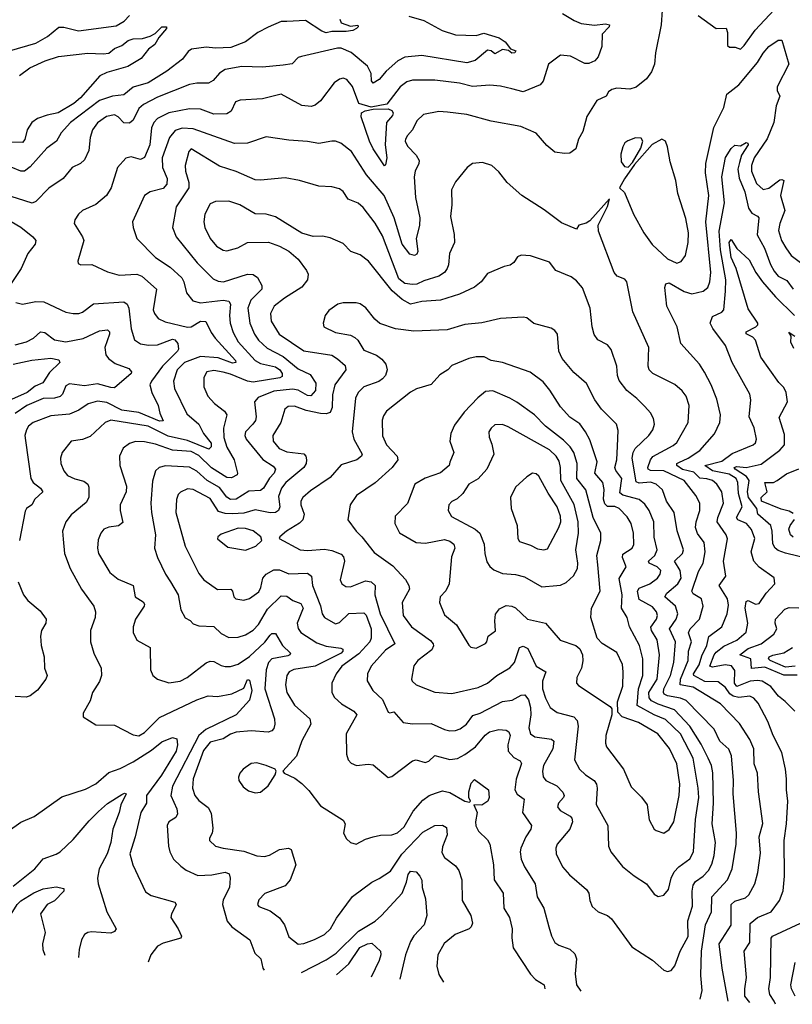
# Model space of a CAD drawing. Extents: x 1246230 to 1426786, y 660032 to 763141.
# Tile 61 of 256: x 1288870 to 1292991, y 668232 to 673482. Entities that reach past the tile are written whole.
import ezdxf

# ---------------------------------------------------------------- set-up
doc = ezdxf.new("R2010")
doc.units = 0

msp = doc.modelspace()

# ---------------------------------------------------------------- linework, layer by layer
at = {"layer": '0CON10XD'}
for points in [[(1290945, 673501.1), (1291025, 673477.5), (1291124, 673425), (1291195, 673402.1), (1291305, 673398.8), (1291345, 673410), (1291426.5, 673386.5), (1291458.5, 673365), (1291487.4, 673327.4), (1291515.5, 673315.5), (1291510.6, 673305), (1291495, 673304), (1291478, 673318), (1291445, 673322.9), (1291405, 673301.1), (1291385, 673317.1), (1291365, 673320), (1291300, 673265), (1291255, 673252.9), (1291015, 673291.2), (1290925, 673282.7), (1290887, 673263), (1290825, 673208.5), (1290786.6, 673163.4), (1290755, 673143.6), (1290746.9, 673156.9), (1290745, 673196.2), (1290725, 673233.8), (1290637.1, 673307.1), (1290585, 673330.5), (1290565, 673330.8), (1290373.1, 673286.9), (1290355, 673280), (1290323.6, 673246.4), (1290275, 673240.3), (1290165, 673230), (1290055, 673232.3), (1289965, 673217.3), (1289935, 673196.9), (1289901.7, 673158.3), (1289876.5, 673143.5), (1289813.8, 673143.8), (1289775, 673136.2), (1289605, 673069.2), (1289529.5, 673030.5), (1289505, 673009.1), (1289475, 672946.7), (1289455, 672930.4), (1289425, 672931.8), (1289395.2, 672965.2), (1289375, 672975.3), (1289333.6, 672966.4), (1289285, 672933.1), (1289258.5, 672895), (1289245.4, 672855), (1289237.7, 672785), (1289214.7, 672735.3), (1289194.6, 672715.4), (1289150, 672695), (1289101.2, 672635), (1289025.4, 672584.6), (1288955, 672513.8), (1288935.9, 672504.1), (1288785, 672551.9)], [(1288815, 673315.5), (1288955, 673357.9), (1289017.6, 673392.4), (1289077.7, 673442.3), (1289105, 673443.3), (1289183.9, 673423.9), (1289385, 673450.4), (1289427.3, 673475), (1289455, 673504.6)], [(1290576.7, 673485), (1290583.8, 673465), (1290635, 673447.7), (1290673.6, 673453.6), (1290675.6, 673445), (1290667.1, 673435), (1290646, 673425), (1290611.4, 673418.6), (1290535, 673420), (1290505, 673412.2), (1290481, 673421), (1290395, 673478.2), (1290295, 673472.3), (1290265, 673473.3), (1290195, 673443.3), (1290140.8, 673415), (1290074.3, 673365), (1289995.8, 673335), (1289915, 673330.6), (1289864.8, 673335.2), (1289785.3, 673324.7), (1289767.6, 673312.4), (1289738.7, 673271.3), (1289655, 673207.3), (1289555, 673146.6), (1289475, 673122.1), (1289425, 673081.1), (1289365, 673075.3), (1289295, 673051.6), (1289141.3, 672935), (1289090.1, 672879.9), (1289065.3, 672834.7), (1289015, 672797.5), (1288925, 672697.1), (1288894.7, 672675.3), (1288875, 672674.6), (1288825, 672696.2)], [(1291765, 673514.6), (1291827.4, 673477.4), (1291865, 673462.5), (1291935, 673453.1), (1291995, 673460.5), (1292016.7, 673455), (1292014.4, 673445), (1291976.2, 673405), (1291975, 673340), (1291956.2, 673285), (1291937, 673263), (1291905, 673248), (1291885, 673248.8), (1291808.3, 673288.3), (1291755, 673293.1), (1291690, 673245), (1291662.5, 673155), (1291645.8, 673135), (1291555, 673097.8), (1291495.5, 673114.5), (1291435, 673128.4), (1291377, 673133), (1291285, 673126.1), (1291215, 673143.8), (1291085, 673160.8), (1290965, 673160.3), (1290935, 673150.4), (1290900, 673125), (1290828.1, 673031.9), (1290745, 673015.9), (1290679.1, 673035), (1290645, 673126.9), (1290615, 673164.3), (1290595, 673171.4), (1290575, 673165.7), (1290547.5, 673145), (1290475, 673049.4), (1290445, 673026), (1290425, 673018.8), (1290375, 673025.6), (1290265, 673085.4), (1290165, 673061.2), (1290045, 673053.6), (1290020.8, 673045), (1289997.1, 672995), (1289975, 672980), (1289905, 672979.5), (1289835, 673004.6), (1289775, 673007.8), (1289665, 672985.8), (1289605.5, 672955), (1289586.1, 672933.9), (1289572.4, 672905), (1289563.9, 672815), (1289535, 672746.9), (1289515, 672737.1), (1289465, 672750.6), (1289435.7, 672744.3), (1289392.2, 672695), (1289358.1, 672585), (1289332.9, 672545), (1289275, 672497.5), (1289205, 672464.3), (1289182.9, 672445), (1289163.3, 672415), (1289161.1, 672395), (1289205.6, 672325), (1289211.1, 672305), (1289180, 672195), (1289182.3, 672182.3), (1289195.8, 672175.8), (1289255, 672177.8), (1289338.3, 672138.3), (1289400.2, 672120.2), (1289495, 672125.4), (1289521.1, 672115), (1289599.4, 672045), (1289582.3, 671935), (1289588.5, 671915), (1289608.5, 671888.5), (1289645, 671870.4), (1289765, 671842.9), (1289785, 671845.3), (1289835, 671875.3), (1289863.3, 671873.3), (1289891.3, 671815), (1289912.8, 671785), (1290021.5, 671665), (1290022.5, 671655), (1290005, 671651.1), (1289929, 671679), (1289833.8, 671686.2), (1289748.2, 671655), (1289710, 671615), (1289690, 671555), (1289694.6, 671515), (1289761, 671381), (1289825, 671325.6), (1289849.5, 671275), (1289891.3, 671225), (1289891.8, 671205), (1289878.3, 671191.7), (1289765, 671239), (1289662.4, 671262.4), (1289554.4, 671315), (1289355, 671347.6), (1289325.6, 671335), (1289245, 671259.1), (1289205, 671243.2), (1289145, 671234.2), (1289095.6, 671175), (1289087.8, 671145), (1289089.4, 671115), (1289105, 671076.2), (1289125, 671051.9), (1289163.3, 671033.3), (1289211.7, 671021.7), (1289233.1, 671005), (1289238.9, 670988.9), (1289238.2, 670935), (1289225, 670907.5), (1289145, 670841.9), (1289115.6, 670805), (1289097.3, 670755), (1289101.5, 670711.5), (1289108.1, 670635), (1289139.6, 670555), (1289199.4, 670445), (1289265, 670355.8), (1289274.5, 670325), (1289272.5, 670295), (1289247.8, 670225), (1289248.1, 670165), (1289265, 670103.8), (1289304.3, 670025), (1289306.7, 669985), (1289295, 669953.3), (1289258.1, 669895), (1289245, 669850), (1289208.8, 669785), (1289207.5, 669765), (1289275, 669722), (1289375, 669720.8), (1289475, 669668.1), (1289505, 669664.4), (1289535, 669680.6), (1289615, 669760.8), (1289814.4, 669855.6), (1289875, 669877.1), (1289924.1, 669874.1), (1290001.9, 669888.1), (1290065, 669916.9), (1290085, 669964.3), (1290095, 669960.8), (1290108.8, 669905), (1290095, 669854.4), (1290023.9, 669775), (1289862.7, 669697.3), (1289825, 669665.6), (1289684.2, 669395), (1289676.7, 669345), (1289707.5, 669275), (1289712, 669248), (1289702, 669228), (1289665.5, 669204.5), (1289655.6, 669185), (1289662.9, 669075), (1289670.9, 669045), (1289690, 669005), (1289728.5, 668968.5), (1289757.6, 668947.6), (1289819.2, 668919.2), (1289895, 668921.8), (1289965, 668936.2), (1289987.9, 668927.9), (1289993.1, 668905), (1289989.5, 668855), (1289955, 668788.8), (1289951.5, 668765), (1289977.1, 668675), (1290000.8, 668645), (1290097.1, 668575), (1290124.5, 668504.5), (1290155.8, 668475), (1290167.5, 668425), (1290174.4, 668414.7)], [(1292296.6, 673533.4), (1292291.8, 673455), (1292261.1, 673305), (1292255.6, 673245), (1292239.2, 673205), (1292213.2, 673166.8), (1292157.6, 673122.4), (1292125, 673112.7), (1292055, 673116.5), (1292029.1, 673110.9), (1292011.4, 673098.6), (1291998.8, 673075), (1291948.6, 673051.4), (1291894.5, 672965.5), (1291874.5, 672885.5), (1291850, 672845), (1291835.6, 672794.4), (1291805, 672770), (1291775, 672768), (1291725, 672776.7), (1291682.4, 672812.4), (1291625, 672878), (1291543.2, 672913.2), (1291385, 672941.5), (1291255, 672976.2), (1291151.3, 672988.7), (1291105, 672992.2), (1291023, 672977), (1290987.8, 672942.2), (1290965.3, 672894.7), (1290938.1, 672865), (1290928.5, 672845), (1290926.5, 672835), (1290938.5, 672808.5), (1290985, 672760), (1291001.2, 672731.2), (1290999.4, 672715), (1290978.8, 672675), (1290974.6, 672645), (1290980.5, 672535), (1291004.2, 672425), (1291002.5, 672385), (1290985.3, 672315), (1290993.5, 672246.5), (1290987.4, 672232.6), (1290975, 672224.2), (1290951.3, 672231.3), (1290910, 672285), (1290867.6, 672425), (1290813.2, 672545), (1290719.2, 672655), (1290639.9, 672779.9), (1290583.5, 672823.5), (1290555, 672834), (1290535, 672834.2), (1290465, 672821.5), (1290405, 672833.5), (1290305, 672839.4), (1290185, 672856.9), (1290085, 672823.6), (1290015, 672822.3), (1289795, 672900), (1289736.5, 672903.5), (1289698.4, 672891.6), (1289668.9, 672855), (1289630.2, 672745), (1289632.2, 672695), (1289656.7, 672635), (1289654.6, 672605), (1289635, 672581.8), (1289565, 672564.5), (1289535.6, 672545), (1289471.9, 672405), (1289474.2, 672375), (1289494.3, 672315), (1289593.6, 672213.6), (1289672.4, 672162.4), (1289733.8, 672105), (1289744.7, 672085), (1289758.8, 672025), (1289793.6, 671983.6), (1289835, 671971.8), (1289955, 671986.2), (1289985, 671981.5), (1289994.7, 671964.7), (1289988, 671905), (1289991.6, 671865), (1290008.2, 671815), (1290035.8, 671765), (1290125, 671664.8), (1290155, 671648.4), (1290235, 671630.8), (1290258.1, 671615), (1290270, 671595), (1290269.6, 671580.4), (1290258.1, 671571.9), (1290115, 671549.1), (1290084.9, 671554.9), (1289995, 671592), (1289955, 671602.2), (1289905, 671611.4), (1289868, 671605), (1289851.5, 671575), (1289852.3, 671525), (1289873.5, 671475), (1289909.5, 671435), (1289961.8, 671395), (1289973.8, 671375), (1289956.1, 671305), (1289958.4, 671255), (1289975, 671203.1), (1290012.9, 671135), (1290031.8, 671065), (1290029.4, 671055), (1290000, 671040), (1289975, 671041.7), (1289892, 671092), (1289825, 671158.4), (1289785, 671178.9), (1289685, 671186.6), (1289595, 671218.4), (1289535, 671231.9), (1289487.6, 671232.4), (1289455, 671221.8), (1289421.6, 671198.4), (1289402.2, 671155), (1289404.5, 671105), (1289439.6, 670995), (1289436.9, 670965), (1289405.5, 670895), (1289405.4, 670865), (1289419.3, 670800.7), (1289396.8, 670783.2), (1289345, 670776.1), (1289319.2, 670765), (1289301.9, 670745), (1289288.8, 670708.8), (1289284.4, 670665), (1289290, 670635), (1289350, 670535), (1289395, 670498.5), (1289475.4, 670465.4), (1289485.5, 670405.5), (1289527.5, 670377.5), (1289535.4, 670365.4), (1289534.4, 670355), (1289487.5, 670285), (1289474.5, 670245), (1289474.5, 670215), (1289495, 670174.4), (1289565.6, 670135), (1289566.9, 670015), (1289580.8, 669985), (1289605, 669965.6), (1289665, 669946.9), (1289725, 669955.6), (1289762.9, 669975), (1289865, 670052.2), (1289885, 670061.1), (1289905, 670059.4), (1289945, 670037.9), (1289965, 670033.8), (1289995, 670034), (1290035, 670045.3), (1290095, 670085.8), (1290177.3, 670162.7), (1290205, 670200.9), (1290215, 670209.1), (1290235, 670210), (1290270.7, 670145), (1290314.4, 670105), (1290310, 670095), (1290299.4, 670090.6), (1290215, 670073.9), (1290197.5, 670055), (1290184, 670015), (1290177.5, 669915), (1290228.8, 669755), (1290231.5, 669725), (1290225, 669702), (1290215, 669690.6), (1290195, 669683.2), (1290105, 669690.8), (1290025, 669683.3), (1289995, 669673.3), (1289955, 669648.3), (1289885, 669630), (1289850, 669585), (1289794.8, 669435), (1289791.9, 669385), (1289804.2, 669345), (1289825, 669319.6), (1289875, 669280.6), (1289890.8, 669250.8), (1289899.3, 669170.7), (1289895.7, 669144.3), (1289881.7, 669118.3), (1289882.5, 669105), (1289913.8, 669075), (1289955.7, 669064.3), (1290065, 669047.8), (1290135, 669024.2), (1290175, 669020), (1290202.6, 669027.4), (1290255, 669056.9), (1290304.2, 669064.2), (1290317.5, 669057.5), (1290343.1, 668975), (1290312.9, 668895), (1290285, 668864.4), (1290177.6, 668822.4), (1290145, 668788.8), (1290138, 668765), (1290145, 668754.2), (1290205, 668730.6), (1290255, 668692.9), (1290281.8, 668655), (1290305, 668591.4), (1290355, 668552.2), (1290385, 668556.4), (1290442.7, 668577.3), (1290495.6, 668605), (1290528.5, 668635), (1290559.3, 668690.7), (1290645, 668806.9), (1290747.6, 668882.4), (1290788, 668902), (1290848, 668942), (1290907.9, 669032.1), (1291019.3, 669150.7), (1291085, 669184.6), (1291125, 669187.3), (1291145.6, 669175.6), (1291149.8, 669135), (1291125, 669071.2), (1291122.3, 669042.3), (1291135, 669014.3), (1291195, 668970), (1291212.9, 668945), (1291227.5, 668895), (1291230, 668785), (1291276.5, 668705), (1291284.4, 668665), (1291278.1, 668645), (1291266.5, 668633.5), (1291192, 668605), (1291134, 668556), (1291100.9, 668495), (1291095.6, 668435), (1291105, 668390), (1291130.7, 668350.6)], [(1292489.2, 673505), (1292585, 673436.2), (1292637.5, 673437.5), (1292646.2, 673415), (1292646, 673345), (1292655.8, 673335.8), (1292686.7, 673336.7), (1292715, 673326), (1292735, 673344.3), (1292792.7, 673427.3), (1292894.8, 673535.2)], [(1288868.4, 673185), (1288923.5, 673225), (1289005, 673263), (1289076.1, 673286.1), (1289233.6, 673303.6), (1289315, 673300.4), (1289345, 673304.7), (1289375, 673328.8), (1289415, 673345.5), (1289447.8, 673372.2), (1289475, 673380), (1289525, 673382.6), (1289565, 673394.3), (1289591.9, 673408.1), (1289628.6, 673445), (1289653.3, 673445), (1289652.5, 673435), (1289612.2, 673387.8), (1289590, 673350), (1289557.5, 673325), (1289518, 673275), (1289447.4, 673232.6), (1289335, 673200), (1289297.4, 673182.6), (1289194.1, 673065), (1289158.7, 673035), (1289075, 672985.2), (1289016.8, 672973.2), (1288965, 672955.8), (1288933.8, 672935), (1288909.6, 672895), (1288896.6, 672843.4), (1288885, 672828.2), (1288805, 672828.6)], [(1292763.7, 668241.1), (1292738.4, 668275), (1292737.1, 668315), (1292745.9, 668375), (1292734.5, 668515), (1292765, 668561.2), (1292766.7, 668663.3), (1292805, 668694), (1292878.1, 668725), (1292923.5, 668785), (1292942.8, 668837.2), (1292948.9, 668915), (1292946.7, 669105), (1292960.8, 669195), (1292966.9, 669315), (1292959.2, 669375), (1292959.6, 669435), (1292955.4, 669485.4), (1292934.4, 669575), (1292888.5, 669665), (1292860.5, 669740.5), (1292808.2, 669838.2), (1292785, 669864.7), (1292765, 669874.2), (1292705, 669868.7), (1292675, 669874.5), (1292658, 669887.9), (1292635, 669921.8), (1292595, 669952.1), (1292525, 669952.7), (1292465.7, 669985.7), (1292464.8, 669995), (1292495, 670042.9), (1292509, 670091), (1292535.2, 670145), (1292545, 670193.1), (1292615.6, 670244.4), (1292642.9, 670315), (1292650.1, 670359.9), (1292645, 670394.2), (1292601.2, 670465), (1292637.1, 670515), (1292624, 670595), (1292644.6, 670714.6), (1292638.5, 670735), (1292590, 670805), (1292593, 670827), (1292623.9, 670905), (1292614.6, 670965), (1292588.9, 671005), (1292564.8, 671024.8), (1292535, 671034.8), (1292497.2, 671037.2), (1292465, 671069.6), (1292405, 671083.4), (1292375.7, 671105), (1292375.8, 671115), (1292385, 671121.9), (1292435, 671143.8), (1292497.9, 671185), (1292576.3, 671273.7), (1292604.5, 671335), (1292607.1, 671375), (1292588.3, 671458.3), (1292558.2, 671535), (1292522.6, 671602.6), (1292495.5, 671645), (1292396, 671756), (1292377.7, 671845), (1292322, 671955), (1292310.9, 672055), (1292315.6, 672074.4), (1292335, 672079.1), (1292415, 672033.7), (1292455, 672021.1), (1292515, 672033.9), (1292540, 672055), (1292551.9, 672085), (1292557, 672135), (1292529.3, 672405), (1292545.8, 672545), (1292528.6, 672665), (1292530.5, 672715), (1292572.3, 672907.7), (1292626.4, 673015), (1292641.4, 673085), (1292705, 673134.6), (1292805, 673253.6), (1292835.6, 673304.4), (1292865, 673339.4), (1292915, 673372.9), (1292935, 673372.5), (1292972.5, 673245), (1292910.5, 673125), (1292910, 673105), (1292924.5, 673075), (1292905, 673023.3), (1292893.1, 672935), (1292856.5, 672846.5), (1292788.4, 672745), (1292773.9, 672705), (1292773.9, 672675), (1292799.3, 672609.3), (1292835, 672576.2), (1292865, 672583.5), (1292925, 672628.2), (1292935, 672631.1), (1292945.5, 672625.5), (1292928, 672545), (1292951.3, 672465), (1292924.3, 672395.7), (1292917.7, 672357.7), (1292934.1, 672305), (1292956.1, 672266.1), (1292985.7, 672225.7), (1293035, 672186.9)], [(1290815, 672702.5), (1290755, 672792.9), (1290735.3, 672835), (1290691.2, 672965), (1290693.1, 672985), (1290713.2, 672996.8), (1290755, 673004.6), (1290835, 673006.5), (1290855, 672997.5), (1290861.3, 672985), (1290858.4, 672971.6), (1290825.7, 672934.3), (1290818.8, 672815), (1290828.2, 672745), (1290821.7, 672708.3), (1290815, 672702.5)], [(1292375, 672184.5), (1292397.8, 672192.2), (1292421.5, 672225), (1292436, 672294), (1292436.6, 672345), (1292422.5, 672422.5), (1292380, 672555), (1292369.5, 672625), (1292339.4, 672725), (1292326, 672805), (1292313.8, 672833.8), (1292295, 672846.2), (1292243.9, 672816.1), (1292149.2, 672710.8), (1292095.7, 672634.3), (1292070, 672585), (1292095, 672561.2), (1292143.8, 672445), (1292199.6, 672345), (1292243, 672283), (1292325, 672207.5), (1292375, 672184.5)], [(1292115, 672696.7), (1292138.6, 672721.4), (1292182.6, 672797.4), (1292194, 672835), (1292185, 672850), (1292155, 672853.1), (1292113.2, 672836.8), (1292097.5, 672825), (1292086.9, 672805), (1292075.6, 672765), (1292078.1, 672725), (1292095, 672698.8), (1292115, 672696.7)], [(1293005, 669795.6), (1292952.5, 669847.5), (1292916.5, 669875), (1292876.6, 669926.6), (1292830.8, 669955), (1292805, 669959.5), (1292765.7, 669955.7), (1292695, 669927), (1292682.1, 669945), (1292685, 670012), (1292666.2, 670036.2), (1292632.1, 670042.1), (1292565, 670029.6), (1292550.7, 670035), (1292573.7, 670095), (1292585, 670109.8), (1292625, 670141.1), (1292695, 670172.9), (1292744.3, 670215.7), (1292753.1, 670265), (1292738.9, 670345), (1292745, 670380), (1292755, 670385.4), (1292795, 670365.9), (1292815, 670369.1), (1292851.9, 670425), (1292897.5, 670475), (1292895, 670506), (1292813.4, 670563.4), (1292785.3, 670595.3), (1292771.8, 670645), (1292790.5, 670715), (1292773.1, 670763.1), (1292746, 670795), (1292699.6, 670815), (1292692.8, 670827.2), (1292724, 670885), (1292704.4, 670955), (1292700.3, 671015), (1292691.4, 671035), (1292655, 671058.1), (1292565, 671075.9), (1292524, 671105), (1292615, 671128.4), (1292670.6, 671169.4), (1292781.4, 671215), (1292793.9, 671226.1), (1292800.5, 671245), (1292786.8, 671306.8), (1292761.1, 671365), (1292769.1, 671455), (1292764.5, 671485), (1292670, 671655), (1292635.4, 671745), (1292566.9, 671835), (1292552.2, 671865), (1292565, 671899.4), (1292615, 671922.2), (1292625.4, 671934.6), (1292635.2, 672034.8), (1292636.2, 672095), (1292607.3, 672255), (1292600.9, 672355), (1292629.2, 672505), (1292614.4, 672645), (1292635, 672747.5), (1292665, 672796), (1292685, 672813.3), (1292715, 672810), (1292745, 672828.2), (1292753.4, 672823.4), (1292755, 672814.4), (1292720.3, 672759.7), (1292709.1, 672720.9), (1292701.2, 672685), (1292707, 672637), (1292736.9, 672565), (1292756.7, 672476.7), (1292775, 672451.2), (1292806, 672435), (1292812.2, 672425), (1292803.8, 672335), (1292843.2, 672263.2), (1292875, 672176.9), (1292895, 672140.9), (1292916.4, 672115), (1292961.1, 672091.1), (1292994.8, 672044.8)], [(1292648.1, 668248.9), (1292616.6, 668425), (1292601, 668555), (1292665.2, 668654.7), (1292664.6, 668765), (1292685, 668781.2), (1292740.9, 668799.1), (1292758.8, 668815), (1292791.5, 668875), (1292806.7, 668935), (1292822.2, 669037.8), (1292813.9, 669125), (1292833.9, 669196.1), (1292810, 669365), (1292806.2, 669465), (1292788, 669515), (1292785.8, 669595), (1292764.4, 669644.4), (1292710.1, 669730.1), (1292608.5, 669835), (1292462.4, 669922.4), (1292393.6, 669935), (1292393.8, 669965), (1292436.2, 670065), (1292437.8, 670115), (1292452.4, 670165), (1292437.4, 670212.6), (1292445.9, 670235), (1292496.7, 670285), (1292515.4, 670355), (1292507.5, 670395), (1292461.6, 670421.6), (1292454.7, 670435), (1292489.8, 670540.3), (1292515.2, 670584.8), (1292526.2, 670645), (1292520.3, 670695), (1292485, 670742.5), (1292474.8, 670775), (1292477.5, 670805), (1292497.5, 670865), (1292498, 670905), (1292476.1, 670945), (1292415, 671025.3), (1292305, 671077), (1292235, 671079), (1292222.8, 671085), (1292220, 671095), (1292234, 671136), (1292247.1, 671152.9), (1292355, 671211.1), (1292375, 671227.5), (1292435.3, 671334.7), (1292441.1, 671425), (1292424.3, 671475), (1292403.8, 671503.8), (1292365, 671537.5), (1292247.1, 671595), (1292228.2, 671615), (1292222.3, 671635), (1292226.4, 671735), (1292140.9, 671925), (1292108.8, 672085), (1292098.3, 672098.3), (1292056.2, 672115), (1292040.6, 672135), (1291957.1, 672355), (1291955, 672386.2), (1292005, 672486.7), (1292016.7, 672526.7), (1291910.1, 672409.9), (1291891.9, 672398.1), (1291853.1, 672386.9), (1291840, 672365), (1291760, 672400), (1291668, 672468), (1291547.5, 672545), (1291470.8, 672615), (1291425, 672672), (1291388.8, 672705), (1291338.3, 672721.7), (1291284.3, 672715.7), (1291256.2, 672695), (1291195, 672618), (1291173.1, 672575), (1291174.5, 672495.5), (1291167.6, 672432.4), (1291187.8, 672337.8), (1291188.2, 672295), (1291162.2, 672235), (1291157.1, 672175), (1291149.6, 672155), (1291135, 672133.8), (1291104.8, 672115.2), (1291025, 672090.5), (1290987.5, 672072.5), (1290965, 672069.5), (1290925, 672076), (1290891.4, 672101.4), (1290805, 672330.5), (1290765, 672397.8), (1290701.3, 672481.3), (1290675, 672503.5), (1290622.5, 672525), (1290595, 672565.8), (1290575, 672580), (1290535, 672590.6), (1290465.3, 672595.3), (1290362.5, 672625), (1290285, 672640), (1290155, 672626.7), (1290125, 672629.1), (1290025, 672672.1), (1289935, 672701.8), (1289785, 672793.8), (1289771.3, 672778.7), (1289752.3, 672705), (1289754.7, 672675), (1289772.7, 672615), (1289772.5, 672585), (1289703.8, 672485), (1289685.5, 672375), (1289703.5, 672325), (1289816.9, 672185), (1289901, 672101), (1289927.6, 672087.6), (1289956.2, 672085), (1290085, 672124.6), (1290115, 672123.3), (1290138.3, 672108.3), (1290160.6, 672065), (1290161.5, 672045), (1290102.4, 671987.6), (1290085.8, 671945), (1290096.9, 671865), (1290121.4, 671805), (1290143.9, 671773.8), (1290190.6, 671730.6), (1290276, 671686), (1290355, 671621), (1290419.8, 671589.8), (1290448.9, 671545), (1290447.3, 671505), (1290422.7, 671477.3), (1290405, 671477.8), (1290355, 671507.4), (1290325, 671512), (1290225, 671500.8), (1290141.6, 671468.4), (1290121.8, 671445), (1290131.6, 671365), (1290127.5, 671345), (1290113.1, 671325), (1290073.8, 671285), (1290071.5, 671265), (1290077.9, 671245), (1290166.4, 671136.4), (1290221.6, 671101.6), (1290233.8, 671085), (1290227.7, 671065), (1290201.6, 671038.4), (1290169.7, 670985), (1290155, 670972), (1290091.4, 670968.6), (1290025, 670925.9), (1289995, 670924.2), (1289975, 670936.9), (1289935, 670987.6), (1289869.7, 671025), (1289815, 671075.3), (1289775, 671096.4), (1289646.9, 671103.1), (1289613.8, 671095), (1289593.3, 671076.7), (1289578.9, 671021.1), (1289570, 670905), (1289572.9, 670855), (1289594.5, 670735.5), (1289589.4, 670665), (1289604.4, 670615), (1289647.5, 670525), (1289674.1, 670484.1), (1289714.6, 670415), (1289729.4, 670335), (1289752.9, 670292.9), (1289779.3, 670279.3), (1289795, 670260.8), (1289825, 670249.4), (1289905, 670246.4), (1289945, 670208.5), (1289985, 670187.8), (1290035, 670188.9), (1290075, 670202.7), (1290115, 670226.2), (1290143.2, 670256.8), (1290190.7, 670339.3), (1290265, 670410), (1290295, 670407.9), (1290327.1, 670385), (1290369.1, 670369.1), (1290381, 670345), (1290350.6, 670265), (1290355.8, 670235.8), (1290369.6, 670215), (1290455, 670160.3), (1290505, 670142.6), (1290581.9, 670131.9), (1290593.3, 670125), (1290592.7, 670115), (1290584.7, 670105), (1290445.5, 670034.5), (1290332.8, 670017.2), (1290307.5, 670005), (1290295.3, 669984.7), (1290287.6, 669935), (1290294.7, 669895), (1290335, 669827.9), (1290416.5, 669755), (1290423.1, 669725), (1290375, 669636.2), (1290345.6, 669555), (1290272.5, 669475), (1290280, 669465), (1290337.6, 669437.6), (1290375, 669409.2), (1290412.8, 669372.8), (1290475, 669289.4), (1290594.4, 669214.4), (1290605.6, 669194.4), (1290596.7, 669145), (1290613.8, 669115), (1290634.1, 669094.1), (1290665, 669086.2), (1290715, 669112.9), (1290755, 669124.4), (1290795, 669133.3), (1290855, 669135.6), (1290885, 669146.7), (1290920.9, 669179.1), (1290969, 669261), (1291020.1, 669319.9), (1291054.7, 669345.3), (1291088.6, 669358.6), (1291125, 669370), (1291165, 669360.6), (1291245, 669314.6), (1291269.3, 669310.7), (1291274.6, 669315), (1291266, 669335), (1291265.8, 669365), (1291278.7, 669411.3), (1291295, 669430), (1291370.6, 669375), (1291373.8, 669335), (1291367.1, 669315), (1291335, 669294.3), (1291292.8, 669295), (1291310.8, 669255), (1291300.9, 669205), (1291302.9, 669182.9), (1291317.8, 669155), (1291365, 669108.6), (1291376.9, 669085), (1291397.5, 668975), (1291400, 668895), (1291447.8, 668825), (1291452.7, 668745), (1291482.9, 668695), (1291497.1, 668635), (1291494.2, 668585.8), (1291502.3, 668532.3), (1291595, 668392.5), (1291622, 668365), (1291667.1, 668335), (1291670.6, 668314.4)], [(1292499.9, 668258.8), (1292510, 668305), (1292503.1, 668385), (1292505.8, 668515), (1292527.9, 668655), (1292560.5, 668725), (1292561.4, 668805), (1292646.1, 668895), (1292669.6, 668955), (1292691.1, 669085), (1292692.5, 669145), (1292674.7, 669355), (1292677.8, 669425), (1292666.6, 669556.6), (1292652, 669592), (1292605, 669634.4), (1292575, 669698.6), (1292425, 669852.1), (1292395.1, 669865.1), (1292325, 669876.3), (1292308.2, 669885), (1292303.1, 669895), (1292306.3, 669915), (1292341.1, 669985), (1292359.5, 670055), (1292367.6, 670165), (1292335.3, 670235), (1292372.2, 670285), (1292380, 670315), (1292367.2, 670355), (1292311.3, 670405), (1292322, 670425), (1292380.8, 670475), (1292398.4, 670505), (1292393.7, 670545), (1292362, 670595), (1292404.5, 670635), (1292410, 670655), (1292376.2, 670756.2), (1292361.5, 670855), (1292320, 670915), (1292297.9, 670975), (1292265.2, 671005.2), (1292235, 671017), (1292175, 671010.3), (1292158.5, 671018.5), (1292137.4, 671145), (1292142.7, 671175), (1292153.4, 671195), (1292225, 671264.5), (1292246.4, 671295), (1292255.4, 671325), (1292250.9, 671355), (1292235.3, 671385.3), (1292205, 671420), (1292162.5, 671462.5), (1292107.5, 671505), (1292067.6, 671557.6), (1292057.9, 671585), (1292055.3, 671635.3), (1292025, 671724), (1292005, 671749.4), (1291953.8, 671775), (1291934.5, 671804.5), (1291923.6, 671845), (1291912.9, 671945), (1291872, 672052), (1291840.7, 672090.7), (1291811.7, 672111.7), (1291730, 672145), (1291695, 672190), (1291595, 672222.5), (1291545, 672226), (1291525, 672217.5), (1291505, 672187.5), (1291486.7, 672173.3), (1291453.6, 672166.4), (1291365, 672129.2), (1291331.4, 672085), (1291295, 672055.6), (1291215, 672018.9), (1291115, 671986.8), (1291015, 671978.9), (1290955, 671965.8), (1290910.6, 671990.6), (1290855.9, 672035.9), (1290730, 672195), (1290685, 672228.6), (1290636.8, 672246.8), (1290595, 672288.6), (1290525, 672320), (1290485, 672327.5), (1290435, 672325.7), (1290375, 672344.2), (1290235, 672431.4), (1290185, 672444.5), (1290125, 672447.5), (1290043.8, 672495), (1289984.5, 672515.5), (1289915, 672513.1), (1289885, 672500.8), (1289856.7, 672445), (1289851.5, 672405), (1289857.5, 672375), (1289886.2, 672315), (1289920, 672275), (1289955, 672253.6), (1289975, 672250), (1290034, 672266), (1290085, 672294.6), (1290196.8, 672296.8), (1290255.5, 672275.5), (1290305, 672248), (1290355.6, 672205.6), (1290399.4, 672145), (1290407.8, 672125), (1290405.6, 672095), (1290374.2, 672055.8), (1290281.9, 671998.1), (1290227.9, 671955), (1290208.2, 671915), (1290211.6, 671875), (1290254.5, 671805), (1290385, 671715.9), (1290535, 671693.1), (1290564.2, 671674.2), (1290605, 671637.5), (1290608.8, 671615), (1290550.6, 671535), (1290538.5, 671481.5), (1290536.4, 671413.7), (1290525, 671388.5), (1290505, 671380.3), (1290475, 671382.8), (1290398.2, 671398.2), (1290335, 671422.2), (1290301, 671419), (1290283.6, 671405), (1290263.1, 671335), (1290220.4, 671265), (1290221.8, 671235), (1290253.6, 671195), (1290295, 671178.7), (1290385, 671167.7), (1290395.3, 671155.3), (1290399.2, 671135), (1290398.2, 671115), (1290385.4, 671095), (1290289.7, 671015), (1290266.3, 670985), (1290251, 670939), (1290258.2, 670885), (1290250.9, 670865), (1290235, 670854.7), (1290205, 670851.9), (1290125, 670869.5), (1290065, 670851.1), (1290005, 670846.9), (1289965, 670848.6), (1289930.3, 670860.3), (1289885, 670929.2), (1289795, 670976.9), (1289765, 670980), (1289727.1, 670962.9), (1289715, 670950), (1289706.9, 670923.1), (1289703.4, 670855), (1289752.8, 670675), (1289825, 670529.2), (1289851.9, 670495), (1289924.7, 670444.7), (1289996.7, 670445), (1290005.5, 670435.5), (1290011.9, 670405), (1290022.5, 670395), (1290065, 670386.5), (1290095, 670395.6), (1290145, 670431.1), (1290156, 670455), (1290166.1, 670505), (1290185.2, 670524.8), (1290225, 670549.4), (1290255, 670549.3), (1290305, 670527.2), (1290405, 670530.6), (1290426.2, 670515), (1290432.2, 670465), (1290473.4, 670356.6), (1290483.8, 670315), (1290495.3, 670295.3), (1290555, 670261.2), (1290575, 670267.5), (1290625, 670315.3), (1290705, 670319.4), (1290717.7, 670307.7), (1290745.2, 670235), (1290744.7, 670185), (1290737.8, 670165), (1290678.3, 670101.7), (1290587.8, 670035), (1290558.7, 669995), (1290535.6, 669945), (1290534.2, 669895), (1290548.6, 669868.6), (1290585.5, 669835), (1290652.9, 669795), (1290668.6, 669775), (1290611.9, 669675), (1290612.5, 669565), (1290622, 669535), (1290638.3, 669518.3), (1290665.6, 669505.6), (1290727.9, 669512.1), (1290755, 669508.1), (1290835, 669441.2), (1290855, 669446.2), (1290965, 669531.1), (1290985, 669535.3), (1291032, 669522), (1291051.4, 669528.6), (1291085, 669558.9), (1291165, 669536.7), (1291205, 669542.6), (1291245, 669563.8), (1291300.7, 669605), (1291352.5, 669667.5), (1291375, 669684.7), (1291425, 669697.7), (1291465, 669693.1), (1291479.5, 669685), (1291485.8, 669665.8), (1291473, 669615), (1291475, 669582.5), (1291505, 669548.5), (1291539.6, 669529.6), (1291546.1, 669516.1), (1291518.1, 669431.9), (1291511.3, 669375), (1291523.2, 669353.2), (1291561.5, 669325), (1291552.5, 669255), (1291599.4, 669185), (1291595.6, 669165), (1291570, 669125), (1291543.3, 669065), (1291539.4, 669045), (1291545.5, 669005), (1291562.7, 668965), (1291618.5, 668875), (1291630.6, 668805), (1291665, 668743.8), (1291692.9, 668645), (1291706.2, 668596.2), (1291725, 668561.4), (1291745, 668547.9), (1291805, 668525.3), (1291831.2, 668501.2), (1291840, 668475), (1291832.1, 668395), (1291839.4, 668335), (1291863.5, 668301.5)], [(1288825, 672405.6), (1288875.4, 672375.4), (1288940, 672325), (1288955.8, 672305), (1288953.1, 672285), (1288912.7, 672235), (1288878.1, 672155), (1288810.8, 672055)], [(1293085.8, 670605.8), (1292955, 670637.1), (1292915, 670652.2), (1292898.9, 670665), (1292887.3, 670687.3), (1292884.4, 670754.4), (1292875.9, 670785.9), (1292807.1, 670845), (1292802.2, 670875), (1292757.2, 670935), (1292751.2, 670965), (1292760, 671025), (1292745.8, 671045.8), (1292685.9, 671085), (1292680, 671095), (1292695, 671100.6), (1292745.4, 671094.6), (1292825, 671111.9), (1292925, 671186.6), (1292948.8, 671215), (1292950, 671270), (1292921.3, 671361.3), (1292965.9, 671444.1), (1292959.1, 671495), (1292945, 671521.9), (1292918.3, 671548.3), (1292822.3, 671682.3), (1292794.3, 671774.3), (1292779.9, 671789.9), (1292745, 671806.7), (1292745, 671817.1), (1292795.8, 671845), (1292806.5, 671855), (1292807.3, 671865), (1292755, 671940), (1292690.8, 672155), (1292665, 672213.9), (1292654.9, 672295), (1292665, 672310), (1292695, 672262.2), (1292761.3, 672201.3), (1292796.8, 672135), (1292832.7, 672085), (1292901.6, 672005), (1293003.5, 671905)], [(1288850, 671975), (1288885, 671965.7), (1288955, 671979.1), (1288998.7, 671978.7), (1289115, 671922.7), (1289155, 671915.5), (1289185, 671915.5), (1289205, 671922.2), (1289263.1, 671966.9), (1289425, 671977.7), (1289443.3, 671965), (1289451.5, 671945), (1289464.7, 671834.7), (1289482.2, 671775), (1289515, 671753.2), (1289556.3, 671746.3), (1289605, 671748), (1289685, 671778.1), (1289696.5, 671775), (1289713.1, 671755), (1289716.1, 671726.1), (1289711.1, 671715), (1289632, 671635), (1289572.3, 671555), (1289564.7, 671535), (1289574.7, 671495), (1289607.7, 671425), (1289616.8, 671385), (1289635, 671343.3), (1289615, 671341), (1289505, 671387.6), (1289415, 671400.4), (1289335, 671441.1), (1289285, 671448.3), (1289235.2, 671434.7), (1289185, 671400.4), (1289135, 671378.4), (1289035, 671369.7), (1288941.4, 671335), (1288916.4, 671315), (1288905.4, 671295), (1288897.7, 671265), (1288900.7, 671239.3)], [(1292325, 668406), (1292345, 668412), (1292365, 668436.7), (1292393.3, 668515), (1292435, 668593.8), (1292433.2, 668676.8), (1292457.8, 668755), (1292456.8, 668835), (1292462.2, 668867.8), (1292474, 668886), (1292514.8, 668915.2), (1292544, 668946), (1292561.4, 668978.6), (1292573.6, 669025), (1292582.1, 669095), (1292563.9, 669195), (1292570, 669305), (1292566.6, 669466.6), (1292559.8, 669505), (1292542.3, 669545), (1292505, 669620), (1292444.8, 669715), (1292362.3, 669802.3), (1292275, 669831.9), (1292240.6, 669850.6), (1292226.6, 669866.6), (1292226, 669894), (1292269.4, 669965), (1292282.3, 670095), (1292270, 670175), (1292240, 670225), (1292237, 670243), (1292267.3, 670285), (1292271.6, 670305), (1292266.7, 670325), (1292245, 670351.1), (1292175, 670390.4), (1292165.3, 670435), (1292175, 670451.5), (1292230.9, 670475), (1292271.5, 670505), (1292286.1, 670525), (1292289.2, 670545), (1292270.4, 670565), (1292227.9, 670585), (1292223.8, 670595), (1292256.9, 670625), (1292270, 670655), (1292255, 670722.5), (1292252.9, 670805), (1292227.3, 670865), (1292205, 670898.2), (1292173.6, 670923.6), (1292087.2, 670947.2), (1292070.2, 670960.2), (1292082.2, 671035), (1292049.2, 671079.2), (1292044.8, 671094.8), (1292054.4, 671135), (1292058.9, 671208.9), (1292062.4, 671292.4), (1292053.1, 671325), (1291973.1, 671405), (1291938.5, 671455), (1291892.9, 671542.9), (1291825, 671601.1), (1291763.8, 671675), (1291746.2, 671715), (1291738.1, 671805), (1291724, 671825), (1291705, 671837.1), (1291612.4, 671862.4), (1291575, 671892), (1291555, 671895.8), (1291435, 671889.5), (1291335, 671866.2), (1291245, 671856.4), (1291150.6, 671829.4), (1290972.3, 671822.3), (1290875, 671833.3), (1290791.5, 671861.5), (1290763.5, 671885), (1290716.5, 671946.5), (1290685, 671967.1), (1290665, 671972.5), (1290595, 671972.2), (1290566.7, 671965), (1290518, 671932), (1290500, 671905), (1290488, 671865), (1290491.2, 671845), (1290554.7, 671814.7), (1290635, 671799.4), (1290658, 671788), (1290673.6, 671773.6), (1290705, 671720), (1290773.4, 671693.4), (1290802.3, 671672.3), (1290823.3, 671645), (1290830, 671615), (1290820.9, 671585), (1290805, 671566.5), (1290785, 671553.8), (1290705, 671525.4), (1290674.8, 671495.2), (1290660.4, 671465), (1290642.9, 671285), (1290651.4, 671245), (1290695.7, 671165), (1290692.5, 671155), (1290668.8, 671135), (1290585, 671109.5), (1290525, 671040.5), (1290420.4, 670969.6), (1290380.5, 670935), (1290369.1, 670915), (1290368.8, 670895), (1290387.1, 670845), (1290379.6, 670815), (1290362.8, 670797.2), (1290292.5, 670755), (1290257.5, 670725), (1290253.3, 670715), (1290365, 670654.6), (1290405, 670651.1), (1290495, 670658.9), (1290535, 670651.5), (1290585, 670632.5), (1290597.6, 670617.6), (1290601.5, 670595), (1290578.6, 670495), (1290588, 670475), (1290610.2, 670460.2), (1290635, 670458.5), (1290715, 670489.7), (1290745.2, 670485.2), (1290765.6, 670465), (1290763.9, 670415), (1290792.5, 670315), (1290871.4, 670155), (1290820.3, 670119.7), (1290744.5, 670035), (1290724.4, 669995), (1290722.9, 669957.1), (1290753.5, 669905), (1290805, 669858.1), (1290835, 669790), (1290845, 669785.8), (1290865, 669792), (1290915.5, 669735.5), (1290965, 669727.5), (1291065, 669730), (1291135, 669697.3), (1291165, 669689.5), (1291195, 669691.5), (1291218.9, 669701.1), (1291253.5, 669726.5), (1291287.6, 669772.4), (1291325.7, 669785), (1291445, 669846.1), (1291496.2, 669853.8), (1291545, 669880.4), (1291565, 669881.5), (1291584.1, 669855), (1291594.1, 669814.1), (1291595.9, 669775), (1291586.4, 669706.3), (1291594, 669674), (1291618.1, 669658.1), (1291706, 669646), (1291718.5, 669635), (1291712.8, 669595), (1291663.2, 669505), (1291657.9, 669475), (1291662.5, 669445), (1291676, 669426), (1291735, 669396.6), (1291766.1, 669363.9), (1291773.5, 669345), (1291771.1, 669335), (1291744.4, 669305), (1291738.6, 669285), (1291752, 669265), (1291805.7, 669235), (1291814.4, 669224.4), (1291818.1, 669205), (1291804.7, 669165.3), (1291736.7, 669085), (1291729.5, 669065), (1291731.5, 669035), (1291764.5, 668965), (1291802.9, 668922.9), (1291894, 668845), (1291905.8, 668825), (1291910.8, 668785), (1291922.6, 668752.6), (1291955, 668725.8), (1292005, 668705.6), (1292027.3, 668687.3), (1292135, 668538.8), (1292245, 668467.5), (1292305, 668414), (1292325, 668406)], [(1288845, 671748.2), (1288905.7, 671764.3), (1288943.3, 671785), (1288981.2, 671818.8), (1289004.2, 671814.2), (1289055, 671776), (1289115, 671764.8), (1289208.2, 671781.8), (1289295, 671823.6), (1289338.3, 671828.3), (1289347.9, 671817.9), (1289348.6, 671805), (1289324.2, 671735), (1289329.2, 671695), (1289344.1, 671675), (1289378.7, 671648.7), (1289452.4, 671622.4), (1289465.8, 671605), (1289464.2, 671595), (1289375, 671520), (1289355, 671520.4), (1289285, 671541.1), (1289215, 671529.7), (1289135, 671540.4), (1289115, 671529.4), (1289097.8, 671485), (1289085, 671473.4), (1289055, 671463.9), (1288995, 671462.3), (1288908.5, 671425), (1288845, 671383.2)], [(1292998.5, 671728.5), (1292983.4, 671763.4), (1292984.4, 671794.4), (1292973.2, 671816.8), (1293005, 671794)], [(1288835.6, 671645.6), (1288935, 671666.5), (1289035, 671677.7), (1289078.1, 671668.1), (1289084, 671655), (1289029.3, 671600.7), (1288993.5, 671546.5), (1288951.9, 671528.1), (1288909.1, 671495), (1288810.6, 671449.4)], [(1292275, 668806.2), (1292305, 668814), (1292330, 668845), (1292344.5, 668905), (1292360.9, 668939.1), (1292385.2, 668964.8), (1292445, 669008.2), (1292464, 669045), (1292475, 669217.5), (1292492, 669335), (1292488.7, 669385), (1292461.6, 669545), (1292395, 669673.4), (1292315, 669750.4), (1292255, 669774.8), (1292163.9, 669825), (1292169.8, 669915), (1292193.3, 669985), (1292193.5, 670073.5), (1292176, 670146), (1292121.8, 670245), (1292110.9, 670295), (1292080.3, 670345), (1292083.5, 670415), (1292066.7, 670503.3), (1292103.9, 670565), (1292085.3, 670615), (1292087.7, 670632.2), (1292136.4, 670665), (1292145.8, 670684.2), (1292144.1, 670745), (1292130.6, 670795), (1292110.9, 670830.9), (1292068.2, 670875), (1292045, 670886.1), (1292005, 670886.2), (1291990.2, 670900.2), (1291984.2, 670925), (1291986.9, 670976.9), (1291981.2, 671015), (1291938.4, 671065), (1291950.4, 671125), (1291911.2, 671241.2), (1291887.9, 671285), (1291856.8, 671326.8), (1291805, 671363.5), (1291755, 671417.8), (1291697.7, 671507.7), (1291661.5, 671551.5), (1291592.9, 671602.9), (1291445, 671653.5), (1291385, 671664.2), (1291347.5, 671685), (1291305, 671684.5), (1291265, 671676.2), (1291175, 671637.8), (1291154.2, 671615), (1291110.8, 671589.2), (1291065, 671537.1), (1290986.6, 671513.4), (1290954.1, 671495.9), (1290826, 671394), (1290809.6, 671370.4), (1290803.1, 671346.9), (1290805, 671263.3), (1290826.2, 671215), (1290883.8, 671155), (1290886.8, 671135), (1290856.4, 671093.6), (1290765, 671012.5), (1290665.5, 670944.5), (1290632.9, 670895), (1290620.8, 670815), (1290664.5, 670755), (1290694.8, 670724.8), (1290761.1, 670641.1), (1290860.8, 670570.8), (1290927.1, 670497.1), (1290945.2, 670465), (1290949.2, 670445), (1290910.8, 670375), (1290915.5, 670305), (1290959.5, 670245), (1291061.7, 670171.7), (1291075.3, 670155), (1291076.7, 670143.3), (1291067.5, 670122.5), (1290994.3, 670065), (1290972.4, 670037.6), (1290960, 669965), (1290962.5, 669955), (1290984, 669935), (1291085, 669896.8), (1291175, 669889.6), (1291315, 669921.3), (1291365.2, 669944.8), (1291415.2, 669984.8), (1291485, 670025.5), (1291508.5, 670055), (1291535, 670134.3), (1291555, 670141.5), (1291580.1, 670130.1), (1291625, 670035.9), (1291675.4, 670005), (1291658.1, 669955), (1291658.1, 669915), (1291673.9, 669863.9), (1291698.5, 669815), (1291737.2, 669787.2), (1291825.2, 669765.2), (1291843.2, 669745), (1291848.2, 669715), (1291829.1, 669535), (1291855.8, 669485), (1291888.6, 669455), (1291934.5, 669425), (1291946.2, 669406.2), (1291950.7, 669385), (1291945, 669296.7), (1292007.5, 669185), (1292011.4, 669075), (1292022.9, 669045), (1292085, 668966), (1292147, 668917), (1292213.8, 668875), (1292255, 668818.8), (1292275, 668806.2)], [(1292305, 669144.3), (1292335, 669164.2), (1292358.2, 669205), (1292386.7, 669345), (1292391.1, 669405), (1292375, 669513.8), (1292335.9, 669595.9), (1292273.8, 669675), (1292171.1, 669735), (1292083.8, 669765), (1292060.6, 669790.6), (1292059.2, 669845), (1292087.6, 669927.6), (1292089.6, 670005), (1292084.6, 670044.6), (1292055, 670107.5), (1291976.7, 670156.7), (1291949.4, 670185), (1291915.6, 670295), (1291920.5, 670345), (1291965.4, 670435), (1291954.2, 670575), (1291949.1, 670625), (1291970.4, 670705), (1291969.3, 670745), (1291928.5, 670828.5), (1291890.3, 670975), (1291842.1, 671035), (1291842.9, 671115), (1291825.2, 671175), (1291805.5, 671205.5), (1291770.9, 671240.9), (1291673.8, 671315), (1291616.1, 671376.1), (1291522.2, 671442.2), (1291485, 671464.6), (1291393.9, 671503.9), (1291355, 671498.9), (1291313.6, 671466.4), (1291240.3, 671389.7), (1291189.8, 671320.2), (1291169.1, 671275), (1291164.5, 671234.5), (1291186, 671175), (1291165, 671122.5), (1291160, 671105), (1291114.7, 671065.3), (1291032, 671038), (1290977.8, 671005), (1290937.9, 670902.1), (1290871.9, 670835), (1290871.1, 670795), (1290896.3, 670746.3), (1290985, 670695.4), (1291035, 670690.7), (1291135, 670710), (1291165, 670702.5), (1291185.6, 670685), (1291191.1, 670665), (1291172.3, 670617.8), (1291161.5, 670475), (1291143.4, 670436.6), (1291113.1, 670405), (1291108.7, 670375), (1291135, 670309.4), (1291198.9, 670255), (1291265, 670147.1), (1291276.9, 670136.9), (1291305, 670130.8), (1291354.4, 670155.6), (1291362, 670165), (1291368, 670195), (1291407.3, 670222.7), (1291403.4, 670276.6), (1291407.3, 670312.7), (1291428.9, 670341.1), (1291465, 670359.2), (1291495, 670355.5), (1291515, 670346.2), (1291579.2, 670285), (1291675, 670264.2), (1291753.2, 670173.2), (1291835.6, 670145.6), (1291858.3, 670128.3), (1291872.5, 670095), (1291874.3, 670064.3), (1291866.7, 670025), (1291841.4, 669975), (1291840, 669945), (1291851.1, 669931.1), (1292020, 669820), (1292028, 669808), (1292028, 669775), (1291996.7, 669665), (1291994.4, 669625), (1292000, 669605), (1292091.1, 669485), (1292131.1, 669391.1), (1292186.5, 669336.5), (1292216, 669296), (1292226.9, 669215), (1292255, 669166.2), (1292265, 669159.2), (1292305, 669144.3)], [(1291655, 670458.2), (1291735, 670464.5), (1291755, 670466.7), (1291785, 670480.6), (1291823.5, 670516.5), (1291844.6, 670555), (1291846.2, 670583.8), (1291835.8, 670655), (1291851.1, 670745), (1291849, 670805), (1291827.9, 670897.9), (1291756.5, 671025), (1291755.2, 671095.2), (1291747.8, 671127.8), (1291731.8, 671155), (1291695, 671188.4), (1291475, 671311.9), (1291445, 671324.3), (1291405, 671322), (1291384, 671305), (1291372.5, 671285), (1291373.9, 671256.1), (1291389.1, 671219.1), (1291398.5, 671165), (1291362.3, 671085), (1291315, 671033.5), (1291265, 671005.7), (1291234.3, 670955), (1291202.6, 670927.4), (1291175, 670912.9), (1291159.4, 670895), (1291155.6, 670865), (1291173.8, 670833.8), (1291300, 670765), (1291324.4, 670745), (1291347.5, 670685), (1291350.3, 670635), (1291362.3, 670592.3), (1291377.2, 670567.2), (1291398.4, 670548.4), (1291445, 670529.1), (1291515, 670524.1), (1291561.7, 670511.7), (1291655, 670458.2)], [(1288900.7, 671239.3), (1288929.5, 671035), (1288941.9, 671015), (1288980.6, 670985), (1288994, 670965), (1288950, 670925), (1288934, 670895), (1288906, 670875), (1288898.3, 670861.7), (1288868, 670705)], [(1292995, 670848.9), (1292975, 670861.3), (1292931.8, 670871.8), (1292827.4, 670915), (1292824.8, 670935.2), (1292857.3, 670965), (1292844.8, 671015.2), (1292890, 671015), (1292910.5, 671025), (1292959.5, 671060.5), (1293025, 671088.2)], [(1291665, 670655.6), (1291685, 670660.8), (1291746.2, 670773.8), (1291756.4, 670805), (1291755.3, 670835), (1291737.2, 670885), (1291688.3, 670958.3), (1291638.6, 671048.6), (1291625, 671061.4), (1291605, 671064.3), (1291574.5, 671045.5), (1291515, 670990), (1291487.1, 670935), (1291491.1, 670875), (1291522.7, 670785), (1291526.6, 670716.6), (1291535, 670700), (1291595, 670680.6), (1291631.4, 670661.4), (1291665, 670655.6)], [(1292995, 670722.9), (1292981.5, 670735), (1292972.7, 670765), (1292979.3, 670785), (1293002.3, 670817.7)], [(1290075, 670653.5), (1290128.8, 670675), (1290161.2, 670705), (1290156.2, 670725), (1290115, 670757.3), (1290075, 670768.4), (1290035, 670770.7), (1289945, 670739.4), (1289926.2, 670725), (1289925, 670713.3), (1289979.7, 670669.7), (1290075, 670653.5)], [(1288862, 670485), (1288889.2, 670415), (1288912.5, 670385), (1288979.8, 670329.8), (1289011.4, 670285), (1289008.6, 670265), (1288985.6, 670224.4), (1288980, 670195), (1288984.4, 670145), (1289000, 670085), (1289001.4, 670025), (1289016.2, 669985), (1289009.2, 669965), (1288965, 669906.4), (1288925, 669876.4), (1288905, 669870.5), (1288845, 669873.5)], [(1293017.5, 669987.5), (1292945, 669987), (1292845, 670029.4), (1292773.5, 670023.5), (1292770.4, 670075), (1292711.5, 670095), (1292755, 670128.8), (1292824.7, 670155), (1292892.7, 670205), (1292908.2, 670235), (1292900.3, 670265), (1292901.8, 670285), (1292950.6, 670339.4), (1292975, 670347.6), (1293025, 670345.4)], [(1293006.8, 670035), (1292955, 670029.6), (1292873.6, 670065), (1292864.7, 670075), (1292867.5, 670085), (1292886.9, 670093.1), (1292945, 670106.1), (1292991.3, 670135)], [(1288808.8, 669155), (1288875, 669203.3), (1288946.1, 669233.9), (1289095, 669337.5), (1289221.6, 669378.4), (1289275, 669407.1), (1289345, 669467.3), (1289405, 669488.9), (1289475, 669524.2), (1289573.4, 669586.6), (1289628.2, 669631.8), (1289685, 669655.5), (1289707.8, 669647.8), (1289712, 669615), (1289705, 669581.8), (1289627, 669453), (1289546.6, 669345), (1289545.4, 669305), (1289515.4, 669255), (1289486.4, 669125), (1289457.8, 669035), (1289473.1, 668975), (1289541.4, 668831.4), (1289571.3, 668811.3), (1289696.6, 668776.6), (1289704, 668765), (1289692.2, 668737.8), (1289678.6, 668715), (1289675.8, 668695), (1289714.2, 668635), (1289733.3, 668595), (1289730, 668585), (1289635, 668557.1), (1289605, 668541.1), (1289568.5, 668495), (1289554.2, 668456.3)], [(1290125, 669358.8), (1290155, 669363.8), (1290195, 669396.7), (1290233.3, 669455), (1290237.5, 669475), (1290232.5, 669485), (1290185, 669505.8), (1290135, 669519.2), (1290105, 669515.8), (1290061.2, 669485), (1290043.8, 669465), (1290036.4, 669443.6), (1290038.8, 669425), (1290061.7, 669391.7), (1290090.3, 669370.3), (1290125, 669358.8)], [(1288835, 668862.5), (1288950.5, 668955), (1288995, 669007.8), (1289065, 669031.9), (1289085, 669045.6), (1289155, 669111.2), (1289239.7, 669210.3), (1289290.2, 669259.8), (1289337.9, 669302.1), (1289415, 669350.8), (1289428, 669358), (1289437.5, 669355), (1289408.7, 669295), (1289400, 669255), (1289366.1, 669165), (1289356.1, 669095), (1289335.7, 669035), (1289293.3, 668955), (1289284.4, 668905), (1289288.1, 668875), (1289334.4, 668725), (1289384.2, 668635), (1289375, 668620), (1289355, 668611.9), (1289252.3, 668617.7), (1289233.3, 668615), (1289215, 668604), (1289199.4, 668575), (1289186.5, 668525), (1289183.7, 668481.2)], [(1290373.5, 668401.4), (1290505, 668469.7), (1290557.3, 668505), (1290677.2, 668622.8), (1290765, 668676.1), (1290798.9, 668705), (1290910.8, 668825), (1290933.1, 668883.1), (1290941.7, 668925), (1290955, 668942.7), (1290985, 668939.2), (1291005, 668916), (1291014.6, 668894.6), (1291017.3, 668855), (1291034.4, 668795), (1291042.2, 668705), (1291027.3, 668655), (1290972.5, 668597.5), (1290953.6, 668566.4), (1290928, 668495), (1290897.2, 668366.3)], [(1288673, 668515.4), (1288745, 668598.2), (1288769, 668631), (1288790, 668675), (1288825, 668711.8), (1288856.3, 668765), (1288875, 668783.6), (1288945, 668826.8), (1288995, 668847.8), (1289065, 668858.6), (1289105, 668850), (1289105.4, 668835), (1289055, 668783.5), (1289015.4, 668765), (1288980, 668715), (1289005.6, 668615), (1288990.8, 668555), (1288994, 668525), (1289004.6, 668493.2)], [(1292901, 668231.9), (1292895, 668248.9), (1292872, 668285), (1292865.3, 668315), (1292873.8, 668375), (1292878.5, 668585), (1292885.4, 668594.6), (1293035.6, 668665)], [(1290560.3, 668388.9), (1290625, 668448.3), (1290684.7, 668535), (1290725, 668554.8), (1290748.3, 668558.3), (1290794, 668515), (1290795.7, 668495.7), (1290786.8, 668465), (1290744, 668376.6)], [(1293005.8, 668275), (1292985.9, 668315), (1292983.7, 668335), (1293005.5, 668455)]]:
    msp.add_lwpolyline(points, dxfattribs=at)

doc.saveas('drawing.dxf')
